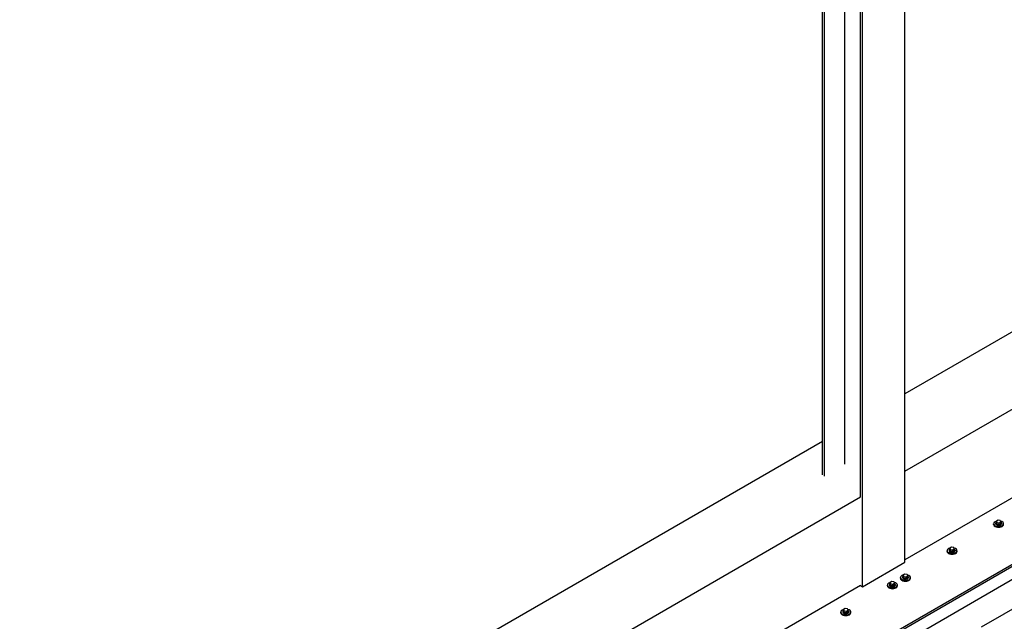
# Model space of a CAD drawing. Header units: millimetres. Extents: x 2241524 to 2686701, y -1965833 to -1461615.
# Tile 95 of 143: x 2341194 to 2341597, y -1954122 to -1953876. Entities that reach past the tile are written whole.
import ezdxf

# ---------------------------------------------------------------- set-up
doc = ezdxf.new("R2010")
doc.units = ezdxf.units.MM
doc.header["$LTSCALE"] = 100
doc.layers.add('CA_PODLAHA OBRYS', color=12, linetype='Continuous', lineweight=25)

msp = doc.modelspace()

# ---------------------------------------------------------------- linework, layer by layer
at = {"layer": 'CA_PODLAHA OBRYS'}
for p, q in [((2341556.44366, -1954097.82134), (2341556.44366, -1953609.28422)), ((2341538.29459, -1954071.01304), (2341538.29459, -1953619.7626)), ((2341539.15883, -1954107.80075), (2341539.15883, -1953619.26363)), ((2341531.89134, -1954057.65425), (2341531.89134, -1953623.45951)), ((2341522.65967, -1954061.98622), (2341522.65967, -1953628.78942)), ((2341523.52391, -1954062.48519), (2341523.52391, -1953628.29045)), ((2341990.9215, -1953777.94782), (2341556.44366, -1954028.79372)), ((2341556.44366, -1954060.54636), (2342017.68383, -1953794.24923)), ((2342017.68383, -1953830.53796), (2341556.44366, -1954096.8351)), ((2341196.77585, -1954331.61524), (2341944.73769, -1953899.77927)), ((2341197.56152, -1954332.06885), (2341944.73769, -1953900.68649)), ((2341944.73769, -1953906.1298), (2341206.20394, -1954332.52246)), ((2341587.92375, -1954124.24779), (2341953.65509, -1953913.0927)), ((2341522.65967, -1954048.29891), (2341134.53662, -1954272.38186)), ((2341134.53662, -1954304.13451), (2341538.30472, -1954071.01889)), ((2341592.82141, -1954082.31162), (2341592.82141, -1954082.03945)), ((2341593.65474, -1954081.85801), (2341593.65474, -1954082.03945)), ((2341594.62792, -1954080.59561), (2341593.9475, -1954080.98844)), ((2341593.9475, -1954080.98844), (2341594.19655, -1954081.52507)), ((2341593.9475, -1954081.71422), (2341593.9475, -1954080.98844)), ((2341594.19655, -1954082.25084), (2341593.9475, -1954081.71422)), ((2341594.19655, -1954081.52507), (2341595.12601, -1954081.66886)), ((2341594.19655, -1954082.25084), (2341594.19655, -1954081.52507)), ((2341595.12601, -1954082.39463), (2341594.19655, -1954082.25084)), ((2341595.55738, -1954080.73939), (2341594.62792, -1954080.59561)), ((2341595.12601, -1954081.66886), (2341595.80643, -1954081.27602)), ((2341595.12601, -1954082.39463), (2341595.12601, -1954081.66886)), ((2341595.80643, -1954082.00179), (2341595.12601, -1954082.39463)), ((2341595.80643, -1954081.27602), (2341595.55738, -1954080.73939)), ((2341595.80643, -1954082.00179), (2341595.80643, -1954081.27602)), ((2341596.09919, -1954081.85801), (2341596.09919, -1954082.03945)), ((2341596.93252, -1954082.31162), (2341596.93252, -1954082.03945)), ((2341573.72953, -1954093.33432), (2341573.72953, -1954093.06215)), ((2341574.56286, -1954092.88071), (2341574.56286, -1954093.06215)), ((2341575.53603, -1954091.61831), (2341574.85562, -1954092.01115)), ((2341574.85562, -1954092.01115), (2341575.10467, -1954092.54777)), ((2341574.85562, -1954092.73692), (2341574.85562, -1954092.01115)), ((2341575.10467, -1954093.27355), (2341574.85562, -1954092.73692)), ((2341575.10467, -1954092.54777), (2341576.03413, -1954092.69156)), ((2341575.10467, -1954093.27355), (2341575.10467, -1954092.54777)), ((2341576.03413, -1954093.41734), (2341575.10467, -1954093.27355)), ((2341576.4655, -1954091.7621), (2341575.53603, -1954091.61831)), ((2341576.03413, -1954092.69156), (2341576.71455, -1954092.29872)), ((2341576.03413, -1954093.41734), (2341576.03413, -1954092.69156)), ((2341576.71455, -1954093.0245), (2341576.03413, -1954093.41734)), ((2341576.71455, -1954092.29872), (2341576.4655, -1954091.7621)), ((2341576.71455, -1954093.0245), (2341576.71455, -1954092.29872)), ((2341577.00731, -1954092.88071), (2341577.00731, -1954093.06215)), ((2341577.84064, -1954093.33432), (2341577.84064, -1954093.06215)), ((2341539.15883, -1954107.80075), (2341556.44366, -1954097.82134)), ((2341556.44415, -1954102.64101), (2341555.76374, -1954103.03385)), ((2341557.37361, -1954102.7848), (2341556.44415, -1954102.64101)), ((2341557.62266, -1954103.32143), (2341557.37361, -1954102.7848)), ((2341550.12839, -1954106.98796), (2341550.12839, -1954107.1694)), ((2341551.10157, -1954105.72556), (2341550.42115, -1954106.11839)), ((2341550.42115, -1954106.11839), (2341550.6702, -1954106.65502)), ((2341550.42115, -1954106.84417), (2341550.42115, -1954106.11839)), ((2341550.6702, -1954107.38079), (2341550.42115, -1954106.84417)), ((2341550.6702, -1954106.65502), (2341551.59966, -1954106.79881)), ((2341550.6702, -1954107.38079), (2341550.6702, -1954106.65502)), ((2341552.03103, -1954105.86934), (2341551.10157, -1954105.72556)), ((2341551.59966, -1954106.79881), (2341552.28008, -1954106.40597)), ((2341551.59966, -1954107.52458), (2341551.59966, -1954106.79881)), ((2341552.28008, -1954106.40597), (2341552.03103, -1954105.86934)), ((2341552.28008, -1954107.13174), (2341552.28008, -1954106.40597)), ((2341552.57284, -1954106.98796), (2341552.57284, -1954107.1694)), ((2341554.63764, -1954104.35702), (2341554.63764, -1954104.08486)), ((2341555.47098, -1954103.90341), (2341555.47098, -1954104.08486)), ((2341555.76374, -1954103.03385), (2341556.01279, -1954103.57048)), ((2341555.76374, -1954103.75963), (2341555.76374, -1954103.03385)), ((2341556.01279, -1954104.29625), (2341555.76374, -1954103.75963)), ((2341556.01279, -1954103.57048), (2341556.94225, -1954103.71426)), ((2341556.01279, -1954104.29625), (2341556.01279, -1954103.57048)), ((2341556.94225, -1954104.44004), (2341556.01279, -1954104.29625)), ((2341556.94225, -1954103.71426), (2341557.62266, -1954103.32143)), ((2341556.94225, -1954104.44004), (2341556.94225, -1954103.71426)), ((2341557.62266, -1954104.0472), (2341556.94225, -1954104.44004)), ((2341557.62266, -1954104.0472), (2341557.62266, -1954103.32143)), ((2341557.91542, -1954103.90341), (2341557.91542, -1954104.08486)), ((2341558.74876, -1954104.35702), (2341558.74876, -1954104.08486)), ((2341538.30472, -1954107.30762), (2341134.53662, -1954340.42324)), ((2341538.30472, -1954107.30762), (2341539.15883, -1954107.80075)), ((2341549.29506, -1954107.44157), (2341549.29506, -1954107.1694)), ((2341551.59966, -1954107.52458), (2341550.6702, -1954107.38079)), ((2341552.28008, -1954107.13174), (2341551.59966, -1954107.52458)), ((2341553.40617, -1954107.44157), (2341553.40617, -1954107.1694)), ((2341530.20318, -1954118.46427), (2341530.20318, -1954118.1921)), ((2341531.03651, -1954118.01066), (2341531.03651, -1954118.1921)), ((2341532.00968, -1954116.74826), (2341531.32927, -1954117.1411)), ((2341531.32927, -1954117.1411), (2341531.57832, -1954117.67772)), ((2341531.32927, -1954117.86687), (2341531.32927, -1954117.1411)), ((2341531.57832, -1954118.4035), (2341531.32927, -1954117.86687)), ((2341531.57832, -1954117.67772), (2341532.50778, -1954117.82151)), ((2341531.57832, -1954118.4035), (2341531.57832, -1954117.67772)), ((2341532.50778, -1954118.54729), (2341531.57832, -1954118.4035)), ((2341532.93915, -1954116.89205), (2341532.00968, -1954116.74826)), ((2341532.50778, -1954117.82151), (2341533.18819, -1954117.42867)), ((2341532.50778, -1954118.54729), (2341532.50778, -1954117.82151)), ((2341533.18819, -1954118.15445), (2341532.50778, -1954118.54729)), ((2341533.18819, -1954117.42867), (2341532.93915, -1954116.89205)), ((2341533.18819, -1954118.15445), (2341533.18819, -1954117.42867)), ((2341533.48095, -1954118.01066), (2341533.48095, -1954118.1921)), ((2341534.31429, -1954118.46427), (2341534.31429, -1954118.1921))]:
    msp.add_line(p, q, dxfattribs=at)
for centre, major_axis, ratio, start_param, end_param in [((2341594.87697, -1954082.03945), (2.05556, 0), 0.577350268, 2.025897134, 7.468202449), ((2341594.87697, -1954082.31162), (2.05556, 0), 0.577350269, 3.141592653, 6.283185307), ((2341594.87697, -1954081.85801), (-1.22222, 0), 0.577350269, -0.706760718, 3.848353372), ((2341594.87697, -1954082.03945), (1.22222, 0), 0.577350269, 3.141592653, 6.283185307), ((2341575.78508, -1954093.06215), (2.05556, 0), 0.577350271, 2.025897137, 7.468202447), ((2341575.78508, -1954093.33432), (2.05556, 0), 0.577350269, 3.141592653, 6.283185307), ((2341575.78508, -1954092.88071), (-1.22222, 0), 0.57735027, -0.706760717, 3.848353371), ((2341575.78508, -1954093.06215), (1.22222, 0), 0.577350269, 3.141592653, 6.283185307), ((2341556.6932, -1954104.08486), (-2.05556, 0), 0.577350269, -1.115695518, 4.326609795), ((2341551.35062, -1954107.1694), (-2.05556, 0), 0.577350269, -1.115695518, 4.326609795), ((2341551.35062, -1954106.98796), (-1.22222, 0), 0.57735027, -0.706760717, 3.848353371), ((2341556.6932, -1954104.35702), (-2.05556, 0), 0.577350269, 0, 3.141592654), ((2341556.6932, -1954103.90341), (-1.22222, 0), 0.577350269, -0.706760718, 3.848353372), ((2341556.6932, -1954104.08486), (-1.22222, 0), 0.577350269, 0.000000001, 3.141592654), ((2341551.35062, -1954107.44157), (2.05556, 0), 0.577350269, 3.141592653, 6.283185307), ((2341551.35062, -1954107.1694), (-1.22222, 0), 0.577350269, 0.000000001, 3.141592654), ((2341532.25873, -1954118.1921), (2.05556, 0), 0.577350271, 2.025897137, 7.468202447), ((2341532.25873, -1954118.46427), (-2.05556, 0), 0.577350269, 0, 3.141592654), ((2341532.25873, -1954118.01066), (-1.22222, 0), 0.577350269, -0.706760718, 3.848353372), ((2341532.25873, -1954118.1921), (1.22222, 0), 0.577350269, 3.141592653, 6.283185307)]:
    msp.add_ellipse(centre, major_axis=major_axis, ratio=ratio, start_param=start_param, end_param=end_param, dxfattribs=at)
msp.add_open_spline([(2343254.66193, -1953740.87297), (2343254.66229, -1953745.31058), (2343254.07348, -1953749.77058), (2343249.62209, -1953767.0914), (2343241.64408, -1953780.592), (2343207.56415, -1953819.24915), (2343173.39735, -1953846.22678), (2343104.56531, -1953892.26587), (2343083.04902, -1953905.93933), (2342994.33539, -1953960.89716), (2342912.24411, -1954008.17999), (2342786.35272, -1954081.39956), (2342747.81766, -1954103.91279), (2342636.0254, -1954170.42159), (2342566.19179, -1954213.41577), (2342464.95141, -1954280.0778), (2342433.40289, -1954301.51972), (2342374.14426, -1954343.1636), (2342347.37581, -1954362.54564), (2342294.21273, -1954401.95403), (2342268.85096, -1954421.18477), (2342204.17975, -1954470.61107), (2342165.04518, -1954500.8796), (2342082.7661, -1954563.26115), (2342044.79058, -1954591.54212), (2341954.6114, -1954656.81733), (2341904.24832, -1954691.99725), (2341774.00562, -1954779.7121), (2341694.54615, -1954830.39854), (2341482.21426, -1954960.13506), (2341346.26044, -1955037.84254), (2341121.79864, -1955161.88903), (2341032.95188, -1955209.91181), (2340857.14551, -1955303.96866), (2340769.56211, -1955350.39021), (2340679.45278, -1955398.21163)], degree=3, knots=[34.314165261, 34.314165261, 34.314165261, 34.314165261, 55.644998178, 55.644998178, 116.35404601, 116.35404601, 215.116550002, 215.116550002, 256.18861802, 256.18861802, 388.553161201, 388.553161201, 449.661412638, 449.661412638, 563.447918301, 563.447918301, 617.297262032, 617.297262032, 665.142131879, 665.142131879, 711.169632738, 711.169632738, 782.510167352, 782.510167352, 847.641816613, 847.641816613, 929.767257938, 929.767257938, 1052.452364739, 1052.452364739, 1246.51843097, 1246.51843097, 1372.097643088, 1372.097643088, 1491.456414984, 1491.456414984, 1491.456414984, 1491.456414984], dxfattribs=at)

doc.saveas('drawing.dxf')
